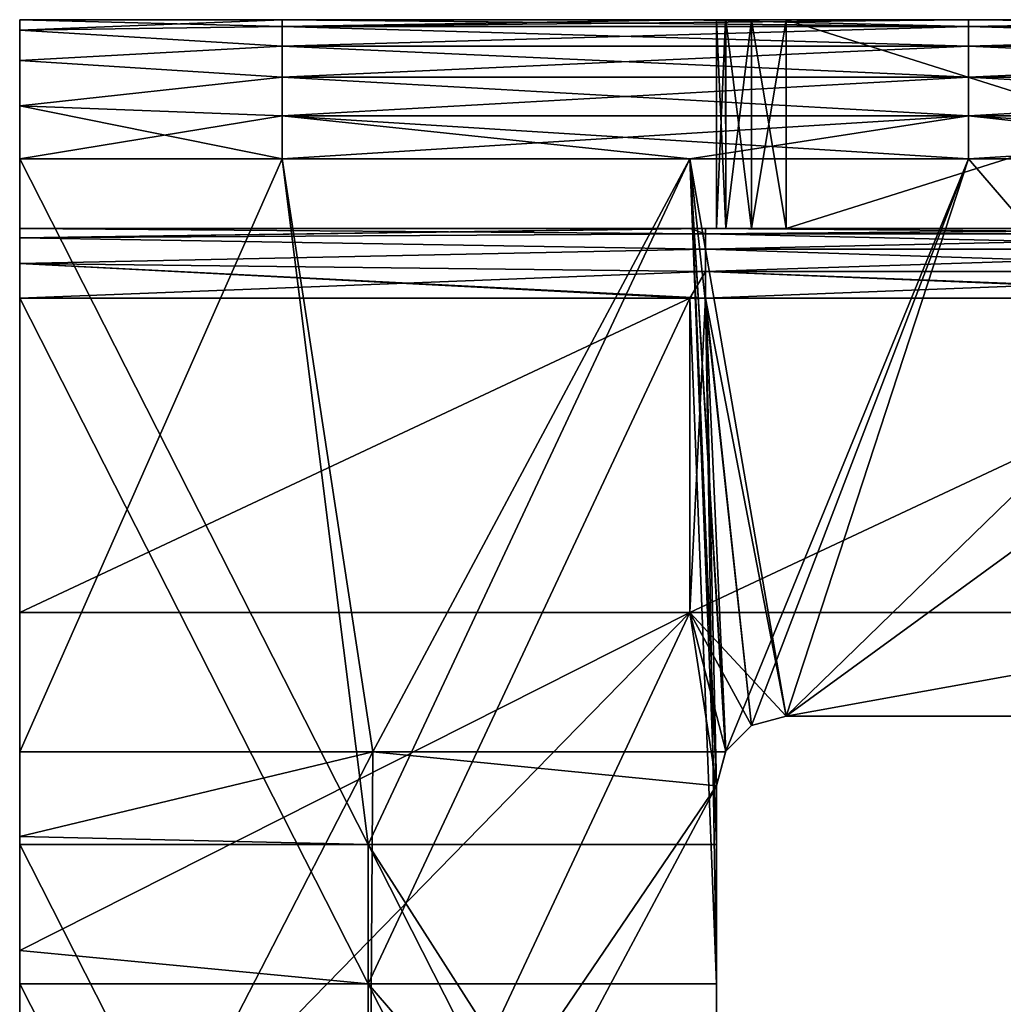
# Model space of a CAD drawing. Header units: millimetres. Extents: x -125 to 125, y -5 to 106.
# Tile 59 of 206: x -125 to -111, y 92 to 106. Entities that reach past the tile are written whole.
import ezdxf

# ---------------------------------------------------------------- set-up
doc = ezdxf.new("R2010")
doc.units = ezdxf.units.MM
doc.header["$LTSCALE"] = 65.185185
for name, color, linetype in [('240', 7, 'CONTINUOUS'), ('241', 7, 'CONTINUOUS'), ('242', 7, 'CONTINUOUS'), ('243', 7, 'CONTINUOUS'), ('244', 7, 'CONTINUOUS'), ('248', 7, 'CONTINUOUS'), ('250', 7, 'CONTINUOUS'), ('254', 7, 'CONTINUOUS'), ('255', 7, 'CONTINUOUS'), ('256', 7, 'CONTINUOUS'), ('257', 7, 'CONTINUOUS'), ('258', 7, 'CONTINUOUS'), ('259', 7, 'CONTINUOUS'), ('260', 7, 'CONTINUOUS'), ('261', 7, 'CONTINUOUS'), ('262', 7, 'CONTINUOUS'), ('269', 7, 'CONTINUOUS'), ('270', 7, 'CONTINUOUS'), ('271', 7, 'CONTINUOUS'), ('272', 7, 'CONTINUOUS'), ('273', 7, 'CONTINUOUS'), ('280', 7, 'CONTINUOUS')]:
    doc.layers.add(name, color=color, linetype=linetype)

msp = doc.modelspace()

# ---------------------------------------------------------------- linework, layer by layer
at = {"layer": '240', "linetype": 'CONTINUOUS'}
for points in [[(-125, 106, -35.81), (-125, 103, -45.66), (-125, 103, -37.138), (-125, 106, -35.81)], [(-125, 103, -45.66), (-125, 106, -35.81), (-125, 106, -43.66), (-125, 103, -45.66)], [(-125, 103, -46.988), (-125, 106, -45.66), (-125, 103, -51.5), (-125, 103, -46.988)], [(-125, 106, -45.66), (-125, 103, -45.66), (-125, 106, -43.66), (-125, 106, -45.66)], [(-125, 103, -45.66), (-125, 106, -45.66), (-125, 103, -46.988), (-125, 103, -45.66)], [(-125, 106, -53.5), (-125, 105.848, -54.265), (-125, 106, -45.66), (-125, 106, -53.5)], [(-125, 105.848, -54.265), (-125, 105.415, -54.914), (-125, 106, -45.66), (-125, 105.848, -54.265)], [(-125, 105.415, -54.914), (-125, 104.765, -55.348), (-125, 106, -45.66), (-125, 105.415, -54.914)], [(-125, 106, -45.66), (-125, 104, -55.5), (-125, 103, -51.5), (-125, 106, -45.66)], [(-125, 104.765, -55.348), (-125, 104, -55.5), (-125, 106, -45.66), (-125, 104.765, -55.348)], [(-125, 103, 3.589), (-125, 106, 5.589), (-125, 106, 3.589), (-125, 103, 3.589)], [(-125, 103, 12.111), (-125, 106, 13.439), (-125, 103, 3.589), (-125, 103, 12.111)], [(-125, 106, 13.439), (-125, 106, 5.589), (-125, 103, 3.589), (-125, 106, 13.439)], [(-125, 103, 13.439), (-125, 106, 13.439), (-125, 103, 12.111), (-125, 103, 13.439)], [(-125, 103, 13.439), (-125, 106, 15.439), (-125, 106, 13.439), (-125, 103, 13.439)], [(-125, 103, 21.96), (-125, 106, 23.288), (-125, 103, 13.439), (-125, 103, 21.96)], [(-125, 106, 23.288), (-125, 106, 15.439), (-125, 103, 13.439), (-125, 106, 23.288)], [(-125, 103, 23.288), (-125, 106, 23.288), (-125, 103, 21.96), (-125, 103, 23.288)], [(-125, 103, 23.288), (-125, 106, 25.288), (-125, 106, 23.288), (-125, 103, 23.288)], [(-125, 103, 31.81), (-125, 106, 33.138), (-125, 103, 23.288), (-125, 103, 31.81)], [(-125, 106, 33.138), (-125, 106, 25.288), (-125, 103, 23.288), (-125, 106, 33.138)], [(-125, 103, 33.138), (-125, 106, 33.138), (-125, 103, 31.81), (-125, 103, 33.138)], [(-125, 103, 33.138), (-125, 106, 35.138), (-125, 106, 33.138), (-125, 103, 33.138)], [(-125, 103, 41.66), (-125, 106, 42.988), (-125, 103, 33.138), (-125, 103, 41.66)], [(-125, 106, 42.988), (-125, 106, 35.138), (-125, 103, 33.138), (-125, 106, 42.988)], [(-125, 103, 42.988), (-125, 106, 42.988), (-125, 103, 41.66), (-125, 103, 42.988)], [(-125, 106, 42.988), (-125, 103, 42.988), (-125, 106, 44.988), (-125, 106, 42.988)], [(-125, 103, -35.81), (-125, 106, -35.81), (-125, 103, -37.138), (-125, 103, -35.81)], [(-125, 103, -35.81), (-125, 106, -33.81), (-125, 106, -35.81), (-125, 103, -35.81)], [(-125, 103, -27.288), (-125, 106, -25.96), (-125, 103, -35.81), (-125, 103, -27.288)], [(-125, 106, -25.96), (-125, 106, -33.81), (-125, 103, -35.81), (-125, 106, -25.96)], [(-125, 103, -25.96), (-125, 106, -25.96), (-125, 103, -27.288), (-125, 103, -25.96)], [(-125, 103, -25.96), (-125, 106, -23.96), (-125, 106, -25.96), (-125, 103, -25.96)], [(-125, 103, -17.439), (-125, 106, -16.111), (-125, 103, -25.96), (-125, 103, -17.439)], [(-125, 106, -16.111), (-125, 106, -23.96), (-125, 103, -25.96), (-125, 106, -16.111)], [(-125, 103, -16.111), (-125, 106, -16.111), (-125, 103, -17.439), (-125, 103, -16.111)], [(-125, 103, -16.111), (-125, 106, -14.111), (-125, 106, -16.111), (-125, 103, -16.111)], [(-125, 103, -7.589), (-125, 106, -6.261), (-125, 103, -16.111), (-125, 103, -7.589)], [(-125, 106, -6.261), (-125, 106, -14.111), (-125, 103, -16.111), (-125, 106, -6.261)], [(-125, 103, -6.261), (-125, 106, -6.261), (-125, 103, -7.589), (-125, 103, -6.261)], [(-125, 103, -6.261), (-125, 106, -4.261), (-125, 106, -6.261), (-125, 103, -6.261)], [(-125, 103, 2.261), (-125, 106, 3.589), (-125, 103, -6.261), (-125, 103, 2.261)], [(-125, 106, 3.589), (-125, 106, -4.261), (-125, 103, -6.261), (-125, 106, 3.589)], [(-125, 103, 3.589), (-125, 106, 3.589), (-125, 103, 2.261), (-125, 103, 3.589)], [(-125, 102.866, 52), (-125, 106, 52.838), (-125, 103, 51.5), (-125, 102.866, 52)], [(-125, 96.75, 52.838), (-125, 106, 53.5), (-125, 106, 52.838), (-125, 96.75, 52.838)], [(-125, 96.75, 52.838), (-125, 106, 52.838), (-125, 97.488, 52.5), (-125, 96.75, 52.838)], [(-125, 102.5, 52.366), (-125, 106, 52.838), (-125, 102.866, 52), (-125, 102.5, 52.366)], [(-125, 97.488, 52.5), (-125, 106, 52.838), (-125, 102, 52.5), (-125, 97.488, 52.5)], [(-125, 102, 52.5), (-125, 106, 52.838), (-125, 102.5, 52.366), (-125, 102, 52.5)], [(-125, 105.848, 54.265), (-125, 106, 53.5), (-125, 96.75, 52.838), (-125, 105.848, 54.265)], [(-125, 103, 42.988), (-125, 106, 52.838), (-125, 106, 44.988), (-125, 103, 42.988)], [(-125, 103, 51.5), (-125, 106, 52.838), (-125, 103, 42.988), (-125, 103, 51.5)], [(-125, 105.414, 54.915), (-125, 105.848, 54.265), (-125, 96.75, 52.838), (-125, 105.414, 54.915)], [(-125, 104.765, 55.348), (-125, 105.414, 54.915), (-125, 96.75, 52.838), (-125, 104.765, 55.348)], [(-125, 104, 55.5), (-125, 104.765, 55.348), (-125, 96.75, 52.838), (-125, 104, 55.5)], [(-125, 104, -55.5), (-125, 95.488, -55.5), (-125, 102.5, -52.366), (-125, 104, -55.5)], [(-125, 102.866, -52), (-125, 104, -55.5), (-125, 102.5, -52.366), (-125, 102.866, -52)], [(-125, 103, -51.5), (-125, 104, -55.5), (-125, 102.866, -52), (-125, 103, -51.5)], [(-125, 94.273, 55.5), (-125, 104, 55.5), (-125, 96.75, 52.838), (-125, 94.273, 55.5)], [(-125, 102.5, -52.366), (-125, 95.488, -55.5), (-125, 102, -52.5), (-125, 102.5, -52.366)], [(-125, 102, -52.5), (-125, 94.273, -55.5), (-125, 92.636, -52.5), (-125, 102, -52.5)], [(-125, 95.488, -55.5), (-125, 94.273, -55.5), (-125, 102, -52.5), (-125, 95.488, -55.5)], [(-125, 92.636, 52.5), (-125, 96.75, 52.838), (-125, 97.488, 52.5), (-125, 92.636, 52.5)], [(-125, 87.5, 52.838), (-125, 94.273, 55.5), (-125, 96.75, 52.838), (-125, 87.5, 52.838)], [(-125, 87.5, 52.838), (-125, 96.75, 52.838), (-125, 87.638, 52.5), (-125, 87.5, 52.838)], [(-125, 87.638, 52.5), (-125, 96.75, 52.838), (-125, 92.636, 52.5), (-125, 87.638, 52.5)], [(-125, 94.273, -55.5), (-125, 85.638, -55.5), (-125, 92.636, -52.5), (-125, 94.273, -55.5)], [(-125, 94.16, 55.5), (-125, 94.273, 55.5), (-125, 87.5, 52.838), (-125, 94.16, 55.5)], [(-125, 84.545, 55.5), (-125, 94.16, 55.5), (-125, 87.5, 52.838), (-125, 84.545, 55.5)], [(-125, 92.636, -52.5), (-125, 85.638, -55.5), (-125, 92.16, -52.5), (-125, 92.636, -52.5)], [(-125, 92.16, -52.5), (-125, 84.545, -55.5), (-125, 83.273, -52.5), (-125, 92.16, -52.5)], [(-125, 85.638, -55.5), (-125, 84.545, -55.5), (-125, 92.16, -52.5), (-125, 85.638, -55.5)]]:
    msp.add_3dface(points, dxfattribs=at)
at = {"layer": '241', "linetype": 'CONTINUOUS'}
for points in [[(-125, 106, 53.5), (-125, 105.848, 54.265), (-121.235, 106, 53.5), (-125, 106, 53.5)], [(-121.235, 106, 53.5), (-125, 105.848, 54.265), (-121.235, 105.902, 54.118), (-121.235, 106, 53.5)], [(-121.235, 105.902, 54.118), (-125, 105.848, 54.265), (-121.235, 105.618, 54.676), (-121.235, 105.902, 54.118)], [(-121.235, 106, 53.5), (-121.235, 105.902, 54.118), (-115.385, 106, 53.5), (-121.235, 106, 53.5)], [(-111.385, 106, 53.5), (-121.235, 105.902, 54.118), (-111.385, 105.902, 54.118), (-111.385, 106, 53.5)], [(-115.385, 106, 53.5), (-121.235, 105.902, 54.118), (-111.385, 106, 53.5), (-115.385, 106, 53.5)], [(-121.235, 105.902, 54.118), (-121.235, 105.618, 54.676), (-111.385, 105.902, 54.118), (-121.235, 105.902, 54.118)], [(-111.385, 105.902, 54.118), (-121.235, 105.618, 54.676), (-111.385, 105.618, 54.676), (-111.385, 105.902, 54.118)], [(-105.769, 106, 53.5), (-111.385, 105.902, 54.118), (-101.535, 106, 53.5), (-105.769, 106, 53.5)], [(-101.535, 106, 53.5), (-111.385, 105.902, 54.118), (-101.535, 105.902, 54.118), (-101.535, 106, 53.5)], [(-111.385, 106, 53.5), (-111.385, 105.902, 54.118), (-105.769, 106, 53.5), (-111.385, 106, 53.5)], [(-101.535, 105.902, 54.118), (-111.385, 105.618, 54.676), (-101.535, 105.618, 54.676), (-101.535, 105.902, 54.118)], [(-111.385, 105.902, 54.118), (-111.385, 105.618, 54.676), (-101.535, 105.902, 54.118), (-111.385, 105.902, 54.118)], [(-125, 105.848, 54.265), (-125, 105.414, 54.915), (-121.235, 105.618, 54.676), (-125, 105.848, 54.265)], [(-121.235, 105.618, 54.676), (-125, 105.414, 54.915), (-121.235, 105.176, 55.118), (-121.235, 105.618, 54.676)], [(-121.235, 105.618, 54.676), (-121.235, 105.176, 55.118), (-111.385, 105.618, 54.676), (-121.235, 105.618, 54.676)], [(-111.385, 105.618, 54.676), (-121.235, 105.176, 55.118), (-111.385, 105.176, 55.118), (-111.385, 105.618, 54.676)], [(-111.385, 105.618, 54.676), (-111.385, 105.176, 55.118), (-101.535, 105.618, 54.676), (-111.385, 105.618, 54.676)], [(-101.535, 105.618, 54.676), (-111.385, 105.176, 55.118), (-101.535, 105.176, 55.118), (-101.535, 105.618, 54.676)], [(-125, 105.414, 54.915), (-125, 104.765, 55.348), (-121.235, 105.176, 55.118), (-125, 105.414, 54.915)], [(-121.235, 105.176, 55.118), (-125, 104.765, 55.348), (-121.235, 104.618, 55.402), (-121.235, 105.176, 55.118)], [(-121.235, 105.176, 55.118), (-121.235, 104.618, 55.402), (-111.385, 105.176, 55.118), (-121.235, 105.176, 55.118)], [(-111.385, 105.176, 55.118), (-121.235, 104.618, 55.402), (-111.385, 104.618, 55.402), (-111.385, 105.176, 55.118)], [(-111.385, 105.176, 55.118), (-111.385, 104.618, 55.402), (-101.535, 105.176, 55.118), (-111.385, 105.176, 55.118)], [(-101.535, 105.176, 55.118), (-111.385, 104.618, 55.402), (-101.535, 104.618, 55.402), (-101.535, 105.176, 55.118)], [(-125, 104.765, 55.348), (-125, 104, 55.5), (-121.235, 104.618, 55.402), (-125, 104.765, 55.348)], [(-121.235, 104.618, 55.402), (-125, 104, 55.5), (-121.235, 104, 55.5), (-121.235, 104.618, 55.402)], [(-121.235, 104.618, 55.402), (-121.235, 104, 55.5), (-111.385, 104.618, 55.402), (-121.235, 104.618, 55.402)], [(-111.385, 104.618, 55.402), (-121.235, 104, 55.5), (-115.385, 104, 55.5), (-111.385, 104.618, 55.402)], [(-111.385, 104, 55.5), (-111.385, 104.618, 55.402), (-115.385, 104, 55.5), (-111.385, 104, 55.5)], [(-111.385, 104.618, 55.402), (-111.385, 104, 55.5), (-101.535, 104.618, 55.402), (-111.385, 104.618, 55.402)], [(-101.535, 104.618, 55.402), (-111.385, 104, 55.5), (-105.769, 104, 55.5), (-101.535, 104.618, 55.402)]]:
    msp.add_3dface(points, dxfattribs=at)
at = {"layer": '242', "linetype": 'CONTINUOUS'}
for points in [[(-125, 106, -14.111), (-125, 106, -6.261), (-120, 106, -4.261), (-125, 106, -14.111)], [(-125, 106, -53.5), (-120, 106, -43.66), (-121.235, 106, -53.5), (-125, 106, -53.5)], [(-125, 106, -45.66), (-125, 106, -43.66), (-120, 106, -43.66), (-125, 106, -45.66)], [(-125, 106, -4.261), (-120, 106, 5.589), (-120, 106, -4.261), (-125, 106, -4.261)], [(-125, 106, -6.261), (-125, 106, -4.261), (-120, 106, -4.261), (-125, 106, -6.261)], [(-125, 106, -4.261), (-125, 106, 3.589), (-120, 106, 5.589), (-125, 106, -4.261)], [(-125, 106, -33.81), (-120, 106, -23.96), (-120, 106, -33.81), (-125, 106, -33.81)], [(-125, 106, -35.81), (-125, 106, -33.81), (-120, 106, -33.81), (-125, 106, -35.81)], [(-125, 106, -43.66), (-125, 106, -35.81), (-120, 106, -33.81), (-125, 106, -43.66)], [(-125, 106, -43.66), (-120, 106, -33.81), (-120, 106, -43.66), (-125, 106, -43.66)], [(-125, 106, -33.81), (-125, 106, -25.96), (-120, 106, -23.96), (-125, 106, -33.81)], [(-125, 106, -23.96), (-120, 106, -14.111), (-120, 106, -23.96), (-125, 106, -23.96)], [(-125, 106, -25.96), (-125, 106, -23.96), (-120, 106, -23.96), (-125, 106, -25.96)], [(-125, 106, -23.96), (-125, 106, -16.111), (-120, 106, -14.111), (-125, 106, -23.96)], [(-125, 106, -14.111), (-120, 106, -4.261), (-120, 106, -14.111), (-125, 106, -14.111)], [(-125, 106, -16.111), (-125, 106, -14.111), (-120, 106, -14.111), (-125, 106, -16.111)], [(-125, 106, -53.5), (-125, 106, -45.66), (-120, 106, -43.66), (-125, 106, -53.5)], [(-125, 106, 15.439), (-120, 106, 25.288), (-120, 106, 15.439), (-125, 106, 15.439)], [(-125, 106, 25.288), (-125, 106, 33.138), (-120, 106, 35.138), (-125, 106, 25.288)], [(-125, 106, 23.288), (-125, 106, 25.288), (-120, 106, 25.288), (-125, 106, 23.288)], [(-125, 106, 13.439), (-125, 106, 15.439), (-120, 106, 15.439), (-125, 106, 13.439)], [(-125, 106, 25.288), (-120, 106, 35.138), (-120, 106, 25.288), (-125, 106, 25.288)], [(-125, 106, 15.439), (-125, 106, 23.288), (-120, 106, 25.288), (-125, 106, 15.439)], [(-125, 106, 42.988), (-125, 106, 44.988), (-119.935, 106, 44.988), (-125, 106, 42.988)], [(-125, 106, 35.138), (-125, 106, 42.988), (-119.935, 106, 44.988), (-125, 106, 35.138)], [(-125, 106, 35.138), (-119.935, 106, 44.988), (-120, 106, 35.138), (-125, 106, 35.138)], [(-125, 106, 33.138), (-125, 106, 35.138), (-120, 106, 35.138), (-125, 106, 33.138)], [(-125, 106, 5.589), (-120, 106, 15.439), (-120, 106, 5.589), (-125, 106, 5.589)], [(-125, 106, 3.589), (-125, 106, 5.589), (-120, 106, 5.589), (-125, 106, 3.589)], [(-125, 106, 5.589), (-125, 106, 13.439), (-120, 106, 15.439), (-125, 106, 5.589)], [(-125, 106, 44.988), (-121.235, 106, 53.5), (-119.935, 106, 44.988), (-125, 106, 44.988)], [(-125, 106, 44.988), (-125, 106, 52.838), (-121.235, 106, 53.5), (-125, 106, 44.988)], [(-125, 106, 52.838), (-125, 106, 53.5), (-121.235, 106, 53.5), (-125, 106, 52.838)], [(-121.235, 106, -53.5), (-120, 106, -43.66), (-115.385, 106, -53.5), (-121.235, 106, -53.5)], [(-121.235, 106, 53.5), (-115.385, 106, 53.5), (-119.935, 106, 44.988), (-121.235, 106, 53.5)], [(-120, 106, -4.261), (-115, 106, -4.261), (-120, 106, -14.111), (-120, 106, -4.261)], [(-115, 106, -4.261), (-120, 106, -4.261), (-115, 106), (-115, 106, -4.261)], [(-120, 106, -4.261), (-115, 106, 5.589), (-115, 106), (-120, 106, -4.261)], [(-120, 106, 5.589), (-115, 106, 5.589), (-120, 106, -4.261), (-120, 106, 5.589)], [(-115, 106, 5.589), (-120, 106, 5.589), (-115, 106, 8.9), (-115, 106, 5.589)], [(-120, 106, 5.589), (-115, 106, 15.439), (-115, 106, 8.9), (-120, 106, 5.589)], [(-120, 106, 15.439), (-115, 106, 15.439), (-120, 106, 5.589), (-120, 106, 15.439)], [(-115, 106, 15.439), (-120, 106, 15.439), (-115, 106, 17.8), (-115, 106, 15.439)], [(-120, 106, 15.439), (-115, 106, 25.288), (-115, 106, 17.8), (-120, 106, 15.439)], [(-120, 106, 25.288), (-115, 106, 25.288), (-120, 106, 15.439), (-120, 106, 25.288)], [(-115, 106, 25.288), (-120, 106, 25.288), (-115, 106, 26.7), (-115, 106, 25.288)], [(-120, 106, -14.111), (-115, 106, -4.261), (-115, 106, -8.9), (-120, 106, -14.111)], [(-120, 106, -43.66), (-115, 106, -43.66), (-115.385, 106, -53.5), (-120, 106, -43.66)], [(-115, 106, -43.66), (-120, 106, -43.66), (-115, 106, -35.6), (-115, 106, -43.66)], [(-120, 106, -43.66), (-115, 106, -33.81), (-115, 106, -35.6), (-120, 106, -43.66)], [(-120, 106, -33.81), (-115, 106, -33.81), (-120, 106, -43.66), (-120, 106, -33.81)], [(-115, 106, -33.81), (-120, 106, -33.81), (-115, 106, -26.7), (-115, 106, -33.81)], [(-120, 106, -33.81), (-115, 106, -23.96), (-115, 106, -26.7), (-120, 106, -33.81)], [(-120, 106, -23.96), (-115, 106, -23.96), (-120, 106, -33.81), (-120, 106, -23.96)], [(-115, 106, -23.96), (-120, 106, -23.96), (-115, 106, -17.8), (-115, 106, -23.96)], [(-120, 106, -23.96), (-115, 106, -14.111), (-115, 106, -17.8), (-120, 106, -23.96)], [(-120, 106, -14.111), (-115, 106, -14.111), (-120, 106, -23.96), (-120, 106, -14.111)], [(-115, 106, -14.111), (-120, 106, -14.111), (-115, 106, -8.9), (-115, 106, -14.111)], [(-120, 106, 35.138), (-119.935, 106, 44.988), (-115, 106, 44.5), (-120, 106, 35.138)], [(-120, 106, 25.288), (-115, 106, 35.138), (-115, 106, 26.7), (-120, 106, 25.288)], [(-115, 106, 35.6), (-120, 106, 35.138), (-115, 106, 44.5), (-115, 106, 35.6)], [(-120, 106, 35.138), (-115, 106, 35.138), (-120, 106, 25.288), (-120, 106, 35.138)], [(-115, 106, 35.138), (-120, 106, 35.138), (-115, 106, 35.6), (-115, 106, 35.138)], [(-119.935, 106, 44.988), (-114.873, 106, 44.988), (-115, 106, 44.5), (-119.935, 106, 44.988)], [(-119.935, 106, 44.988), (-115.385, 106, 53.5), (-114.873, 106, 44.988), (-119.935, 106, 44.988)], [(-114.866, 106, -45), (-115.385, 106, -53.5), (-115, 106, -44.5), (-114.866, 106, -45)], [(-114.5, 106, -45.366), (-115.385, 106, -53.5), (-114.866, 106, -45), (-114.5, 106, -45.366)], [(-114, 106, -45.5), (-115.385, 106, -53.5), (-114.5, 106, -45.366), (-114, 106, -45.5)], [(-111.385, 106, -53.5), (-115.385, 106, -53.5), (-114, 106, -45.5), (-111.385, 106, -53.5)], [(-115.385, 106, -53.5), (-115, 106, -43.66), (-115, 106, -44.5), (-115.385, 106, -53.5)], [(-115.385, 106, 53.5), (-111.385, 106, 53.5), (-114.866, 106, 45), (-115.385, 106, 53.5)], [(-114.873, 106, 44.988), (-115.385, 106, 53.5), (-114.866, 106, 45), (-114.873, 106, 44.988)], [(-114.866, 106, 45), (-111.385, 106, 53.5), (-114.5, 106, 45.366), (-114.866, 106, 45)], [(-114.5, 106, 45.366), (-111.385, 106, 53.5), (-114, 106, 45.5), (-114.5, 106, 45.366)], [(-104.5, 106, -45.5), (-111.385, 106, -53.5), (-114, 106, -45.5), (-104.5, 106, -45.5)], [(-114, 106, 45.5), (-105.769, 106, 53.5), (-104.5, 106, 45.5), (-114, 106, 45.5)], [(-111.385, 106, 53.5), (-105.769, 106, 53.5), (-114, 106, 45.5), (-111.385, 106, 53.5)], [(-105.769, 106, -53.5), (-111.385, 106, -53.5), (-104.5, 106, -45.5), (-105.769, 106, -53.5)]]:
    msp.add_3dface(points, dxfattribs=at)
at = {"layer": '243', "linetype": 'CONTINUOUS'}
for points in [[(-125, 106, -53.5), (-121.235, 106, -53.5), (-121.235, 105.902, -54.118), (-125, 106, -53.5)], [(-125, 105.848, -54.265), (-125, 106, -53.5), (-121.235, 105.902, -54.118), (-125, 105.848, -54.265)], [(-121.235, 105.618, -54.676), (-125, 105.848, -54.265), (-121.235, 105.902, -54.118), (-121.235, 105.618, -54.676)], [(-121.235, 106, -53.5), (-115.385, 106, -53.5), (-111.385, 105.902, -54.118), (-121.235, 106, -53.5)], [(-121.235, 105.902, -54.118), (-121.235, 106, -53.5), (-111.385, 105.902, -54.118), (-121.235, 105.902, -54.118)], [(-121.235, 105.618, -54.676), (-121.235, 105.902, -54.118), (-111.385, 105.618, -54.676), (-121.235, 105.618, -54.676)], [(-111.385, 105.618, -54.676), (-121.235, 105.902, -54.118), (-111.385, 105.902, -54.118), (-111.385, 105.618, -54.676)], [(-115.385, 106, -53.5), (-111.385, 106, -53.5), (-111.385, 105.902, -54.118), (-115.385, 106, -53.5)], [(-111.385, 106, -53.5), (-105.769, 106, -53.5), (-101.535, 105.902, -54.118), (-111.385, 106, -53.5)], [(-111.385, 105.902, -54.118), (-111.385, 106, -53.5), (-101.535, 105.902, -54.118), (-111.385, 105.902, -54.118)], [(-111.385, 105.618, -54.676), (-111.385, 105.902, -54.118), (-101.535, 105.618, -54.676), (-111.385, 105.618, -54.676)], [(-101.535, 105.618, -54.676), (-111.385, 105.902, -54.118), (-101.535, 105.902, -54.118), (-101.535, 105.618, -54.676)], [(-125, 105.415, -54.914), (-125, 105.848, -54.265), (-121.235, 105.618, -54.676), (-125, 105.415, -54.914)], [(-121.235, 105.176, -55.118), (-125, 105.415, -54.914), (-121.235, 105.618, -54.676), (-121.235, 105.176, -55.118)], [(-121.235, 105.176, -55.118), (-121.235, 105.618, -54.676), (-111.385, 105.176, -55.118), (-121.235, 105.176, -55.118)], [(-111.385, 105.176, -55.118), (-121.235, 105.618, -54.676), (-111.385, 105.618, -54.676), (-111.385, 105.176, -55.118)], [(-111.385, 105.176, -55.118), (-111.385, 105.618, -54.676), (-101.535, 105.176, -55.118), (-111.385, 105.176, -55.118)], [(-101.535, 105.176, -55.118), (-111.385, 105.618, -54.676), (-101.535, 105.618, -54.676), (-101.535, 105.176, -55.118)], [(-125, 104.765, -55.348), (-125, 105.415, -54.914), (-121.235, 105.176, -55.118), (-125, 104.765, -55.348)], [(-121.235, 104.618, -55.402), (-125, 104.765, -55.348), (-121.235, 105.176, -55.118), (-121.235, 104.618, -55.402)], [(-121.235, 104.618, -55.402), (-121.235, 105.176, -55.118), (-111.385, 104.618, -55.402), (-121.235, 104.618, -55.402)], [(-111.385, 104.618, -55.402), (-121.235, 105.176, -55.118), (-111.385, 105.176, -55.118), (-111.385, 104.618, -55.402)], [(-101.535, 104.618, -55.402), (-111.385, 105.176, -55.118), (-101.535, 105.176, -55.118), (-101.535, 104.618, -55.402)], [(-111.385, 104.618, -55.402), (-111.385, 105.176, -55.118), (-101.535, 104.618, -55.402), (-111.385, 104.618, -55.402)], [(-121.235, 104, -55.5), (-125, 104.765, -55.348), (-121.235, 104.618, -55.402), (-121.235, 104, -55.5)], [(-125, 104, -55.5), (-125, 104.765, -55.348), (-121.235, 104, -55.5), (-125, 104, -55.5)], [(-121.235, 104, -55.5), (-121.235, 104.618, -55.402), (-115.385, 104, -55.5), (-121.235, 104, -55.5)], [(-115.385, 104, -55.5), (-121.235, 104.618, -55.402), (-111.385, 104, -55.5), (-115.385, 104, -55.5)], [(-111.385, 104, -55.5), (-121.235, 104.618, -55.402), (-111.385, 104.618, -55.402), (-111.385, 104, -55.5)], [(-101.535, 104, -55.5), (-111.385, 104.618, -55.402), (-101.535, 104.618, -55.402), (-101.535, 104, -55.5)], [(-111.385, 104, -55.5), (-111.385, 104.618, -55.402), (-105.769, 104, -55.5), (-111.385, 104, -55.5)], [(-105.769, 104, -55.5), (-111.385, 104.618, -55.402), (-101.535, 104, -55.5), (-105.769, 104, -55.5)]]:
    msp.add_3dface(points, dxfattribs=at)
at = {"layer": '244', "linetype": 'CONTINUOUS'}
for points in [[(-125, 95.488, -55.5), (-125, 104, -55.5), (-121.235, 104, -55.5), (-125, 95.488, -55.5)], [(-125, 95.488, -55.5), (-121.235, 104, -55.5), (-119.935, 95.488, -55.5), (-125, 95.488, -55.5)], [(-121.235, 104, -55.5), (-115.385, 104, -55.5), (-119.935, 95.488, -55.5), (-121.235, 104, -55.5)], [(-119.935, 95.488, -55.5), (-115.385, 104, -55.5), (-114.873, 95.488, -55.5), (-119.935, 95.488, -55.5)], [(-114.873, 95.488, -55.5), (-115.385, 104, -55.5), (-114.866, 95.5, -55.5), (-114.873, 95.488, -55.5)], [(-115.385, 104, -55.5), (-111.385, 104, -55.5), (-114.866, 95.5, -55.5), (-115.385, 104, -55.5)], [(-114.866, 95.5, -55.5), (-111.385, 104, -55.5), (-114.5, 95.866, -55.5), (-114.866, 95.5, -55.5)], [(-114.5, 95.866, -55.5), (-111.385, 104, -55.5), (-114, 96, -55.5), (-114.5, 95.866, -55.5)], [(-114, 96, -55.5), (-105.769, 104, -55.5), (-104.5, 96, -55.5), (-114, 96, -55.5)], [(-111.385, 104, -55.5), (-105.769, 104, -55.5), (-114, 96, -55.5), (-111.385, 104, -55.5)], [(-125, 94.273, -55.5), (-125, 95.488, -55.5), (-119.935, 95.488, -55.5), (-125, 94.273, -55.5)], [(-125, 85.638, -55.5), (-125, 94.273, -55.5), (-119.935, 95.488, -55.5), (-125, 85.638, -55.5)], [(-125, 85.638, -55.5), (-119.935, 95.488, -55.5), (-120, 85.638, -55.5), (-125, 85.638, -55.5)], [(-120, 85.638, -55.5), (-119.935, 95.488, -55.5), (-115, 95, -55.5), (-120, 85.638, -55.5)], [(-119.935, 95.488, -55.5), (-114.873, 95.488, -55.5), (-115, 95, -55.5), (-119.935, 95.488, -55.5)], [(-115, 86.333, -55.5), (-120, 85.638, -55.5), (-115, 95, -55.5), (-115, 86.333, -55.5)]]:
    msp.add_3dface(points, dxfattribs=at)
at = {"layer": '248', "linetype": 'CONTINUOUS'}
for points in [[(-121.235, 104, 55.5), (-125, 104, 55.5), (-120, 94.16, 55.5), (-121.235, 104, 55.5)], [(-125, 104, 55.5), (-125, 94.273, 55.5), (-120, 94.16, 55.5), (-125, 104, 55.5)], [(-115.385, 104, 55.5), (-121.235, 104, 55.5), (-120, 94.16, 55.5), (-115.385, 104, 55.5)], [(-115, 94.16, 55.5), (-115.385, 104, 55.5), (-120, 94.16, 55.5), (-115, 94.16, 55.5)], [(-114, 96, 55.5), (-115.385, 104, 55.5), (-114.5, 95.866, 55.5), (-114, 96, 55.5)], [(-111.385, 104, 55.5), (-115.385, 104, 55.5), (-114, 96, 55.5), (-111.385, 104, 55.5)], [(-115, 95, 55.5), (-115.385, 104, 55.5), (-115, 94.16, 55.5), (-115, 95, 55.5)], [(-114.866, 95.5, 55.5), (-115.385, 104, 55.5), (-115, 95, 55.5), (-114.866, 95.5, 55.5)], [(-114.5, 95.866, 55.5), (-115.385, 104, 55.5), (-114.866, 95.5, 55.5), (-114.5, 95.866, 55.5)], [(-104.5, 96, 55.5), (-111.385, 104, 55.5), (-114, 96, 55.5), (-104.5, 96, 55.5)], [(-105.769, 104, 55.5), (-111.385, 104, 55.5), (-104.5, 96, 55.5), (-105.769, 104, 55.5)], [(-125, 94.273, 55.5), (-125, 94.16, 55.5), (-120, 94.16, 55.5), (-125, 94.273, 55.5)], [(-120, 94.16, 55.5), (-125, 94.16, 55.5), (-120, 84.31, 55.5), (-120, 94.16, 55.5)], [(-125, 94.16, 55.5), (-125, 84.545, 55.5), (-120, 84.31, 55.5), (-125, 94.16, 55.5)], [(-120, 94.16, 55.5), (-115, 84.31, 55.5), (-115, 86.333, 55.5), (-120, 94.16, 55.5)], [(-120, 94.16, 55.5), (-120, 84.31, 55.5), (-115, 84.31, 55.5), (-120, 94.16, 55.5)], [(-115, 94.16, 55.5), (-120, 94.16, 55.5), (-115, 86.333, 55.5), (-115, 94.16, 55.5)]]:
    msp.add_3dface(points, dxfattribs=at)
at = {"layer": '250', "linetype": 'CONTINUOUS'}
for points in [[(-125, 102, -52.5), (-125, 92.636, -52.5), (-120, 92.16, -52.5), (-125, 102, -52.5)], [(-125, 102, -52.5), (-120, 92.16, -52.5), (-115.385, 102, -52.5), (-125, 102, -52.5)], [(-120, 92.16, -52.5), (-115, 92.16, -52.5), (-115.385, 102, -52.5), (-120, 92.16, -52.5)], [(-115.385, 102, -52.5), (-115, 92.16, -52.5), (-115.16, 102, -52.5), (-115.385, 102, -52.5)], [(-115.16, 102, -52.5), (-115, 92.16, -52.5), (-115, 95, -52.5), (-115.16, 102, -52.5)], [(-105.769, 102, -52.5), (-115.16, 102, -52.5), (-114, 96, -52.5), (-105.769, 102, -52.5)], [(-114, 96, -52.5), (-115.16, 102, -52.5), (-114.5, 95.866, -52.5), (-114, 96, -52.5)], [(-114.5, 95.866, -52.5), (-115.16, 102, -52.5), (-114.866, 95.5, -52.5), (-114.5, 95.866, -52.5)], [(-114.866, 95.5, -52.5), (-115.16, 102, -52.5), (-115, 95, -52.5), (-114.866, 95.5, -52.5)], [(-104.5, 96, -52.5), (-105.769, 102, -52.5), (-114, 96, -52.5), (-104.5, 96, -52.5)], [(-125, 92.636, -52.5), (-125, 92.16, -52.5), (-120, 92.16, -52.5), (-125, 92.636, -52.5)], [(-125, 92.16, -52.5), (-120, 82.31, -52.5), (-120, 92.16, -52.5), (-125, 92.16, -52.5)], [(-125, 92.16, -52.5), (-125, 83.273, -52.5), (-120, 82.31, -52.5), (-125, 92.16, -52.5)], [(-120, 82.31, -52.5), (-115, 82.31, -52.5), (-120, 92.16, -52.5), (-120, 82.31, -52.5)], [(-120, 92.16, -52.5), (-115, 82.31, -52.5), (-115, 86.333, -52.5), (-120, 92.16, -52.5)], [(-115, 92.16, -52.5), (-120, 92.16, -52.5), (-115, 86.333, -52.5), (-115, 92.16, -52.5)]]:
    msp.add_3dface(points, dxfattribs=at)
at = {"layer": '254', "linetype": 'CONTINUOUS'}
for points in [[(-125, 97.488, 52.5), (-125, 102, 52.5), (-115.385, 102, 52.5), (-125, 97.488, 52.5)], [(-115.385, 97.488, 52.5), (-125, 97.488, 52.5), (-115.385, 102, 52.5), (-115.385, 97.488, 52.5)], [(-115.16, 102, 52.5), (-115.385, 97.488, 52.5), (-115.385, 102, 52.5), (-115.16, 102, 52.5)], [(-105.769, 102, 52.5), (-115.385, 97.488, 52.5), (-115.16, 102, 52.5), (-105.769, 102, 52.5)], [(-105.769, 97.488, 52.5), (-115.385, 97.488, 52.5), (-105.769, 102, 52.5), (-105.769, 97.488, 52.5)], [(-125, 87.638, 52.5), (-125, 92.636, 52.5), (-115.385, 97.488, 52.5), (-125, 87.638, 52.5)], [(-125, 87.638, 52.5), (-115.385, 97.488, 52.5), (-120, 87.638, 52.5), (-125, 87.638, 52.5)], [(-125, 92.636, 52.5), (-125, 97.488, 52.5), (-115.385, 97.488, 52.5), (-125, 92.636, 52.5)], [(-120, 87.638, 52.5), (-115.385, 97.488, 52.5), (-115, 95, 52.5), (-120, 87.638, 52.5)], [(-114.5, 95.866, 52.5), (-115.385, 97.488, 52.5), (-114, 96, 52.5), (-114.5, 95.866, 52.5)], [(-114.866, 95.5, 52.5), (-115.385, 97.488, 52.5), (-114.5, 95.866, 52.5), (-114.866, 95.5, 52.5)], [(-115, 95, 52.5), (-115.385, 97.488, 52.5), (-114.866, 95.5, 52.5), (-115, 95, 52.5)], [(-115.385, 97.488, 52.5), (-105.769, 97.488, 52.5), (-114, 96, 52.5), (-115.385, 97.488, 52.5)], [(-114, 96, 52.5), (-105.769, 97.488, 52.5), (-104.5, 96, 52.5), (-114, 96, 52.5)], [(-115, 87.638, 52.5), (-120, 87.638, 52.5), (-115, 95, 52.5), (-115, 87.638, 52.5)]]:
    msp.add_3dface(points, dxfattribs=at)
at = {"layer": '255', "linetype": 'CONTINUOUS'}
for points in [[(-125, 102.866, 52), (-125, 103, 51.5), (-115.16, 102.924, 51.883), (-125, 102.866, 52)], [(-115.16, 102.924, 51.883), (-125, 103, 51.5), (-115.385, 103, 51.5), (-115.16, 102.924, 51.883)], [(-125, 102.866, 52), (-115.16, 102.924, 51.883), (-115.16, 102.707, 52.207), (-125, 102.866, 52)], [(-115.16, 103, 51.5), (-115.16, 102.924, 51.883), (-115.385, 103, 51.5), (-115.16, 103, 51.5)], [(-115.16, 103, 51.5), (-105.31, 102.924, 51.883), (-115.16, 102.924, 51.883), (-115.16, 103, 51.5)], [(-105.769, 103, 51.5), (-105.31, 102.924, 51.883), (-115.16, 103, 51.5), (-105.769, 103, 51.5)], [(-115.16, 102.924, 51.883), (-105.31, 102.707, 52.207), (-115.16, 102.707, 52.207), (-115.16, 102.924, 51.883)], [(-105.31, 102.924, 51.883), (-105.31, 102.707, 52.207), (-115.16, 102.924, 51.883), (-105.31, 102.924, 51.883)], [(-125, 102.5, 52.366), (-125, 102.866, 52), (-115.16, 102.707, 52.207), (-125, 102.5, 52.366)], [(-125, 102.5, 52.366), (-115.16, 102.707, 52.207), (-115.16, 102.383, 52.424), (-125, 102.5, 52.366)], [(-115.16, 102.707, 52.207), (-105.31, 102.383, 52.424), (-115.16, 102.383, 52.424), (-115.16, 102.707, 52.207)], [(-105.31, 102.707, 52.207), (-105.31, 102.383, 52.424), (-115.16, 102.707, 52.207), (-105.31, 102.707, 52.207)], [(-115.16, 102, 52.5), (-125, 102.5, 52.366), (-115.16, 102.383, 52.424), (-115.16, 102, 52.5)], [(-125, 102.5, 52.366), (-115.16, 102, 52.5), (-115.385, 102, 52.5), (-125, 102.5, 52.366)], [(-125, 102, 52.5), (-125, 102.5, 52.366), (-115.385, 102, 52.5), (-125, 102, 52.5)], [(-105.769, 102, 52.5), (-115.16, 102, 52.5), (-115.16, 102.383, 52.424), (-105.769, 102, 52.5)], [(-105.31, 102.383, 52.424), (-105.31, 102, 52.5), (-115.16, 102.383, 52.424), (-105.31, 102.383, 52.424)], [(-105.31, 102, 52.5), (-105.769, 102, 52.5), (-115.16, 102.383, 52.424), (-105.31, 102, 52.5)]]:
    msp.add_3dface(points, dxfattribs=at)
at = {"layer": '256', "linetype": 'CONTINUOUS'}
for points in [[(-125, 103, -27.288), (-125, 103, -35.81), (-120, 103, -37.138), (-125, 103, -27.288)], [(-125, 103, -25.96), (-125, 103, -27.288), (-120, 103, -27.288), (-125, 103, -25.96)], [(-120, 103, -17.439), (-125, 103, -17.439), (-120, 103, -27.288), (-120, 103, -17.439)], [(-125, 103, -17.439), (-125, 103, -25.96), (-120, 103, -27.288), (-125, 103, -17.439)], [(-125, 103, 51.5), (-125, 103, 42.988), (-120, 103, 41.66), (-125, 103, 51.5)], [(-115.385, 103, 51.5), (-125, 103, 51.5), (-120, 103, 41.66), (-115.385, 103, 51.5)], [(-125, 103, 42.988), (-125, 103, 41.66), (-120, 103, 41.66), (-125, 103, 42.988)], [(-125, 103, 41.66), (-125, 103, 33.138), (-120, 103, 31.81), (-125, 103, 41.66)], [(-120, 103, 41.66), (-125, 103, 41.66), (-120, 103, 31.81), (-120, 103, 41.66)], [(-125, 103, 33.138), (-125, 103, 31.81), (-120, 103, 31.81), (-125, 103, 33.138)], [(-115.385, 103, -46.988), (-125, 103, -46.988), (-115.385, 103, -51.5), (-115.385, 103, -46.988)], [(-125, 103, -7.589), (-125, 103, -16.111), (-120, 103, -17.439), (-125, 103, -7.589)], [(-125, 103, -37.138), (-115.385, 103, -46.988), (-120, 103, -37.138), (-125, 103, -37.138)], [(-120, 103, 12.111), (-125, 103, 12.111), (-120, 103, 2.261), (-120, 103, 12.111)], [(-125, 103, 3.589), (-125, 103, 2.261), (-120, 103, 2.261), (-125, 103, 3.589)], [(-125, 103, 2.261), (-125, 103, -6.261), (-120, 103, -7.589), (-125, 103, 2.261)], [(-120, 103, 2.261), (-125, 103, 2.261), (-120, 103, -7.589), (-120, 103, 2.261)], [(-125, 103, -6.261), (-125, 103, -7.589), (-120, 103, -7.589), (-125, 103, -6.261)], [(-125, 103, 31.81), (-125, 103, 23.288), (-120, 103, 21.96), (-125, 103, 31.81)], [(-120, 103, 31.81), (-125, 103, 31.81), (-120, 103, 21.96), (-120, 103, 31.81)], [(-125, 103, 23.288), (-125, 103, 21.96), (-120, 103, 21.96), (-125, 103, 23.288)], [(-125, 103, 21.96), (-125, 103, 13.439), (-120, 103, 12.111), (-125, 103, 21.96)], [(-120, 103, 21.96), (-125, 103, 21.96), (-120, 103, 12.111), (-120, 103, 21.96)], [(-125, 103, 13.439), (-125, 103, 12.111), (-120, 103, 12.111), (-125, 103, 13.439)], [(-125, 103, 12.111), (-125, 103, 3.589), (-120, 103, 2.261), (-125, 103, 12.111)], [(-125, 103, -35.81), (-125, 103, -37.138), (-120, 103, -37.138), (-125, 103, -35.81)], [(-125, 103, -16.111), (-125, 103, -17.439), (-120, 103, -17.439), (-125, 103, -16.111)], [(-120, 103, -27.288), (-125, 103, -27.288), (-120, 103, -37.138), (-120, 103, -27.288)], [(-125, 103, -45.66), (-125, 103, -46.988), (-115.385, 103, -46.988), (-125, 103, -45.66)], [(-125, 103, -37.138), (-125, 103, -45.66), (-115.385, 103, -46.988), (-125, 103, -37.138)], [(-125, 103, -46.988), (-125, 103, -51.5), (-115.385, 103, -51.5), (-125, 103, -46.988)], [(-120, 103, -7.589), (-125, 103, -7.589), (-120, 103, -17.439), (-120, 103, -7.589)], [(-115, 103, -17.8), (-120, 103, -17.439), (-115, 103, -26.7), (-115, 103, -17.8)], [(-115, 103, -17.439), (-120, 103, -17.439), (-115, 103, -17.8), (-115, 103, -17.439)], [(-115, 103, -26.7), (-120, 103, -17.439), (-115, 103, -27.288), (-115, 103, -26.7)], [(-115, 103, -37.138), (-120, 103, -37.138), (-115, 103, -44.5), (-115, 103, -37.138)], [(-115, 103, 26.7), (-120, 103, 31.81), (-115, 103, 21.96), (-115, 103, 26.7)], [(-115, 103, 21.96), (-120, 103, 31.81), (-120, 103, 21.96), (-115, 103, 21.96)], [(-115, 103, 21.96), (-120, 103, 21.96), (-115, 103, 17.8), (-115, 103, 21.96)], [(-115, 103, 41.66), (-120, 103, 41.66), (-115, 103, 35.6), (-115, 103, 41.66)], [(-115, 103, 35.6), (-120, 103, 41.66), (-115, 103, 31.81), (-115, 103, 35.6)], [(-115, 103, 31.81), (-120, 103, 41.66), (-120, 103, 31.81), (-115, 103, 31.81)], [(-115, 103, 31.81), (-120, 103, 31.81), (-115, 103, 26.7), (-115, 103, 31.81)], [(-115, 103, -37.138), (-120, 103, -27.288), (-120, 103, -37.138), (-115, 103, -37.138)], [(-115, 103, 8.9), (-120, 103, 12.111), (-115, 103, 2.261), (-115, 103, 8.9)], [(-115, 103, 2.261), (-120, 103, 12.111), (-120, 103, 2.261), (-115, 103, 2.261)], [(-115, 103, 2.261), (-120, 103, 2.261), (-115, 103), (-115, 103, 2.261)], [(-115, 103, -35.6), (-120, 103, -27.288), (-115, 103, -37.138), (-115, 103, -35.6)], [(-115, 103, 17.8), (-120, 103, 21.96), (-115, 103, 12.111), (-115, 103, 17.8)], [(-115, 103, 12.111), (-120, 103, 21.96), (-120, 103, 12.111), (-115, 103, 12.111)], [(-115, 103, 12.111), (-120, 103, 12.111), (-115, 103, 8.9), (-115, 103, 12.111)], [(-115, 103, -27.288), (-120, 103, -17.439), (-120, 103, -27.288), (-115, 103, -27.288)], [(-115, 103, -27.288), (-120, 103, -27.288), (-115, 103, -35.6), (-115, 103, -27.288)], [(-115, 103, -17.439), (-120, 103, -7.589), (-120, 103, -17.439), (-115, 103, -17.439)], [(-115, 103, -7.589), (-120, 103, 2.261), (-120, 103, -7.589), (-115, 103, -7.589)], [(-115, 103), (-120, 103, 2.261), (-115, 103, -7.589), (-115, 103)], [(-115, 103, -8.9), (-120, 103, -7.589), (-115, 103, -17.439), (-115, 103, -8.9)], [(-115, 103, -7.589), (-120, 103, -7.589), (-115, 103, -8.9), (-115, 103, -7.589)], [(-120, 103, -37.138), (-115.385, 103, -46.988), (-115, 103, -44.5), (-120, 103, -37.138)], [(-115, 103, 41.66), (-115.385, 103, 51.5), (-120, 103, 41.66), (-115, 103, 41.66)], [(-105.769, 103, -51.5), (-115.385, 103, -46.988), (-115.16, 103, -51.5), (-105.769, 103, -51.5)], [(-115.16, 103, -51.5), (-115.385, 103, -46.988), (-115.385, 103, -51.5), (-115.16, 103, -51.5)], [(-115, 103, -44.5), (-115.385, 103, -46.988), (-114.866, 103, -45), (-115, 103, -44.5)], [(-114.866, 103, -45), (-115.385, 103, -46.988), (-114.5, 103, -45.366), (-114.866, 103, -45)], [(-114.5, 103, -45.366), (-115.385, 103, -46.988), (-114, 103, -45.5), (-114.5, 103, -45.366)], [(-115.385, 103, -46.988), (-105.769, 103, -46.988), (-114, 103, -45.5), (-115.385, 103, -46.988)], [(-105.769, 103, -46.988), (-115.385, 103, -46.988), (-105.769, 103, -51.5), (-105.769, 103, -46.988)], [(-115.16, 103, 51.5), (-115.385, 103, 51.5), (-115, 103, 41.66), (-115.16, 103, 51.5)], [(-105.769, 103, 51.5), (-115.16, 103, 51.5), (-114, 103, 45.5), (-105.769, 103, 51.5)], [(-114, 103, 45.5), (-115.16, 103, 51.5), (-114.5, 103, 45.366), (-114, 103, 45.5)], [(-114.5, 103, 45.366), (-115.16, 103, 51.5), (-114.866, 103, 45), (-114.5, 103, 45.366)], [(-114.866, 103, 45), (-115.16, 103, 51.5), (-115, 103, 44.5), (-114.866, 103, 45)], [(-115, 103, 44.5), (-115.16, 103, 51.5), (-115, 103, 41.66), (-115, 103, 44.5)], [(-114, 103, -45.5), (-105.769, 103, -46.988), (-104.5, 103, -45.5), (-114, 103, -45.5)], [(-104.5, 103, 45.5), (-105.769, 103, 51.5), (-114, 103, 45.5), (-104.5, 103, 45.5)]]:
    msp.add_3dface(points, dxfattribs=at)
at = {"layer": '257', "linetype": 'CONTINUOUS'}
for points in [[(-125, 103, -51.5), (-125, 102.866, -52), (-115.385, 103, -51.5), (-125, 103, -51.5)], [(-115.16, 103, -51.5), (-125, 102.866, -52), (-115.16, 102.924, -51.883), (-115.16, 103, -51.5)], [(-125, 102.866, -52), (-115.16, 103, -51.5), (-115.385, 103, -51.5), (-125, 102.866, -52)], [(-125, 102.866, -52), (-115.16, 102.707, -52.207), (-115.16, 102.924, -51.883), (-125, 102.866, -52)], [(-105.31, 103, -51.5), (-105.769, 103, -51.5), (-115.16, 102.924, -51.883), (-105.31, 103, -51.5)], [(-105.31, 102.924, -51.883), (-105.31, 103, -51.5), (-115.16, 102.924, -51.883), (-105.31, 102.924, -51.883)], [(-105.769, 103, -51.5), (-115.16, 103, -51.5), (-115.16, 102.924, -51.883), (-105.769, 103, -51.5)], [(-105.31, 102.707, -52.207), (-105.31, 102.924, -51.883), (-115.16, 102.707, -52.207), (-105.31, 102.707, -52.207)], [(-115.16, 102.707, -52.207), (-105.31, 102.924, -51.883), (-115.16, 102.924, -51.883), (-115.16, 102.707, -52.207)], [(-125, 102.866, -52), (-125, 102.5, -52.366), (-115.16, 102.707, -52.207), (-125, 102.866, -52)], [(-125, 102.5, -52.366), (-115.16, 102.383, -52.424), (-115.16, 102.707, -52.207), (-125, 102.5, -52.366)], [(-105.31, 102.383, -52.424), (-105.31, 102.707, -52.207), (-115.16, 102.383, -52.424), (-105.31, 102.383, -52.424)], [(-115.16, 102.383, -52.424), (-105.31, 102.707, -52.207), (-115.16, 102.707, -52.207), (-115.16, 102.383, -52.424)], [(-125, 102.5, -52.366), (-125, 102, -52.5), (-115.16, 102.383, -52.424), (-125, 102.5, -52.366)], [(-125, 102, -52.5), (-115.385, 102, -52.5), (-115.16, 102.383, -52.424), (-125, 102, -52.5)], [(-115.385, 102, -52.5), (-115.16, 102, -52.5), (-115.16, 102.383, -52.424), (-115.385, 102, -52.5)], [(-115.16, 102, -52.5), (-105.31, 102.383, -52.424), (-115.16, 102.383, -52.424), (-115.16, 102, -52.5)], [(-115.16, 102, -52.5), (-105.769, 102, -52.5), (-105.31, 102.383, -52.424), (-115.16, 102, -52.5)]]:
    msp.add_3dface(points, dxfattribs=at)
at = {"layer": '258', "linetype": 'CONTINUOUS'}
for points in [[(-104.5, 106, 45.5), (-104.5, 103, 45.5), (-114, 103, 45.5), (-104.5, 106, 45.5)], [(-114, 106, 45.5), (-104.5, 106, 45.5), (-114, 103, 45.5), (-114, 106, 45.5)]]:
    msp.add_3dface(points, dxfattribs=at)
at = {"layer": '259', "linetype": 'CONTINUOUS'}
for points in [[(-114.873, 106, 44.988), (-114.866, 103, 45), (-115, 103, 44.5), (-114.873, 106, 44.988)], [(-115, 106, 44.5), (-114.873, 106, 44.988), (-115, 103, 44.5), (-115, 106, 44.5)], [(-114.873, 106, 44.988), (-114.866, 106, 45), (-114.866, 103, 45), (-114.873, 106, 44.988)], [(-114.866, 106, 45), (-114.5, 103, 45.366), (-114.866, 103, 45), (-114.866, 106, 45)], [(-114.866, 106, 45), (-114.5, 106, 45.366), (-114.5, 103, 45.366), (-114.866, 106, 45)], [(-114, 106, 45.5), (-114, 103, 45.5), (-114.5, 103, 45.366), (-114, 106, 45.5)], [(-114.5, 106, 45.366), (-114, 106, 45.5), (-114.5, 103, 45.366), (-114.5, 106, 45.366)]]:
    msp.add_3dface(points, dxfattribs=at)
at = {"layer": '260', "linetype": 'CONTINUOUS'}
for points in [[(-115, 106, 17.8), (-115, 106, 25.288), (-115, 103, 17.8), (-115, 106, 17.8)], [(-115, 106, 25.288), (-115, 103, 21.96), (-115, 103, 17.8), (-115, 106, 25.288)], [(-115, 106, 26.7), (-115, 103, 26.7), (-115, 103, 21.96), (-115, 106, 26.7)], [(-115, 106, 15.439), (-115, 106, 17.8), (-115, 103, 12.111), (-115, 106, 15.439)], [(-115, 106, 8.9), (-115, 106, 15.439), (-115, 103, 8.9), (-115, 106, 8.9)], [(-115, 106, 15.439), (-115, 103, 12.111), (-115, 103, 8.9), (-115, 106, 15.439)], [(-115, 106, 17.8), (-115, 103, 17.8), (-115, 103, 12.111), (-115, 106, 17.8)], [(-115, 106, 25.288), (-115, 106, 26.7), (-115, 103, 21.96), (-115, 106, 25.288)], [(-115, 106, 44.5), (-115, 103, 41.66), (-115, 103, 35.6), (-115, 106, 44.5)], [(-115, 106, 44.5), (-115, 103, 44.5), (-115, 103, 41.66), (-115, 106, 44.5)], [(-115, 106, 35.6), (-115, 103, 35.6), (-115, 103, 31.81), (-115, 106, 35.6)], [(-115, 106, 35.6), (-115, 106, 44.5), (-115, 103, 35.6), (-115, 106, 35.6)], [(-115, 106, 35.138), (-115, 103, 31.81), (-115, 103, 26.7), (-115, 106, 35.138)], [(-115, 106, 26.7), (-115, 106, 35.138), (-115, 103, 26.7), (-115, 106, 26.7)], [(-115, 106, 35.138), (-115, 106, 35.6), (-115, 103, 31.81), (-115, 106, 35.138)], [(-115, 106, 5.589), (-115, 106, 8.9), (-115, 103, 2.261), (-115, 106, 5.589)], [(-115, 106, -23.96), (-115, 106, -17.8), (-115, 103, -26.7), (-115, 106, -23.96)], [(-115, 106, -26.7), (-115, 106, -23.96), (-115, 103, -26.7), (-115, 106, -26.7)], [(-115, 106, -17.8), (-115, 103, -17.8), (-115, 103, -26.7), (-115, 106, -17.8)], [(-115, 106, -33.81), (-115, 106, -26.7), (-115, 103, -27.288), (-115, 106, -33.81)], [(-115, 106, -35.6), (-115, 106, -33.81), (-115, 103, -35.6), (-115, 106, -35.6)], [(-115, 106, -33.81), (-115, 103, -27.288), (-115, 103, -35.6), (-115, 106, -33.81)], [(-115, 106, -26.7), (-115, 103, -26.7), (-115, 103, -27.288), (-115, 106, -26.7)], [(-115, 106, -43.66), (-115, 106, -35.6), (-115, 103, -37.138), (-115, 106, -43.66)], [(-115, 106, -44.5), (-115, 106, -43.66), (-115, 103, -44.5), (-115, 106, -44.5)], [(-115, 106, -43.66), (-115, 103, -37.138), (-115, 103, -44.5), (-115, 106, -43.66)], [(-115, 106, -35.6), (-115, 103, -35.6), (-115, 103, -37.138), (-115, 106, -35.6)], [(-115, 106), (-115, 106, 5.589), (-115, 103), (-115, 106)], [(-115, 106, 5.589), (-115, 103, 2.261), (-115, 103), (-115, 106, 5.589)], [(-115, 106, 8.9), (-115, 103, 8.9), (-115, 103, 2.261), (-115, 106, 8.9)], [(-115, 106, -4.261), (-115, 106), (-115, 103, -7.589), (-115, 106, -4.261)], [(-115, 106, -8.9), (-115, 106, -4.261), (-115, 103, -8.9), (-115, 106, -8.9)], [(-115, 106, -4.261), (-115, 103, -7.589), (-115, 103, -8.9), (-115, 106, -4.261)], [(-115, 106), (-115, 103), (-115, 103, -7.589), (-115, 106)], [(-115, 106, -14.111), (-115, 106, -8.9), (-115, 103, -17.439), (-115, 106, -14.111)], [(-115, 106, -17.8), (-115, 106, -14.111), (-115, 103, -17.8), (-115, 106, -17.8)], [(-115, 106, -14.111), (-115, 103, -17.439), (-115, 103, -17.8), (-115, 106, -14.111)], [(-115, 106, -8.9), (-115, 103, -8.9), (-115, 103, -17.439), (-115, 106, -8.9)]]:
    msp.add_3dface(points, dxfattribs=at)
at = {"layer": '261', "linetype": 'CONTINUOUS'}
for points in [[(-115, 106, -44.5), (-115, 103, -44.5), (-114.866, 103, -45), (-115, 106, -44.5)], [(-114.866, 106, -45), (-115, 106, -44.5), (-114.866, 103, -45), (-114.866, 106, -45)], [(-114.5, 106, -45.366), (-114.866, 103, -45), (-114.5, 103, -45.366), (-114.5, 106, -45.366)], [(-114.5, 106, -45.366), (-114.866, 106, -45), (-114.866, 103, -45), (-114.5, 106, -45.366)], [(-114.5, 106, -45.366), (-114.5, 103, -45.366), (-114, 103, -45.5), (-114.5, 106, -45.366)], [(-114, 106, -45.5), (-114.5, 106, -45.366), (-114, 103, -45.5), (-114, 106, -45.5)]]:
    msp.add_3dface(points, dxfattribs=at)
at = {"layer": '262', "linetype": 'CONTINUOUS'}
for points in [[(-114, 106, -45.5), (-114, 103, -45.5), (-104.5, 103, -45.5), (-114, 106, -45.5)], [(-104.5, 106, -45.5), (-114, 106, -45.5), (-104.5, 103, -45.5), (-104.5, 106, -45.5)]]:
    msp.add_3dface(points, dxfattribs=at)
at = {"layer": '269', "linetype": 'CONTINUOUS'}
for points in [[(-104.5, 96, -55.5), (-104.5, 96, -52.5), (-114, 96, -52.5), (-104.5, 96, -55.5)], [(-114, 96, -55.5), (-104.5, 96, -55.5), (-114, 96, -52.5), (-114, 96, -55.5)]]:
    msp.add_3dface(points, dxfattribs=at)
at = {"layer": '270', "linetype": 'CONTINUOUS'}
for points in [[(-104.5, 96, 55.5), (-114, 96, 55.5), (-104.5, 96, 52.5), (-104.5, 96, 55.5)], [(-114, 96, 55.5), (-114, 96, 52.5), (-104.5, 96, 52.5), (-114, 96, 55.5)]]:
    msp.add_3dface(points, dxfattribs=at)
at = {"layer": '271', "linetype": 'CONTINUOUS'}
for points in [[(-114.5, 95.866, -55.5), (-114, 96, -55.5), (-114.5, 95.866, -52.5), (-114.5, 95.866, -55.5)], [(-114, 96, -55.5), (-114, 96, -52.5), (-114.5, 95.866, -52.5), (-114, 96, -55.5)], [(-114.866, 95.5, -55.5), (-114.5, 95.866, -55.5), (-114.5, 95.866, -52.5), (-114.866, 95.5, -55.5)], [(-114.866, 95.5, -55.5), (-114.5, 95.866, -52.5), (-114.866, 95.5, -52.5), (-114.866, 95.5, -55.5)], [(-114.873, 95.488, -55.5), (-114.866, 95.5, -52.5), (-115, 95, -52.5), (-114.873, 95.488, -55.5)], [(-115, 95, -55.5), (-114.873, 95.488, -55.5), (-115, 95, -52.5), (-115, 95, -55.5)], [(-114.873, 95.488, -55.5), (-114.866, 95.5, -55.5), (-114.866, 95.5, -52.5), (-114.873, 95.488, -55.5)]]:
    msp.add_3dface(points, dxfattribs=at)
at = {"layer": '272', "linetype": 'CONTINUOUS'}
for points in [[(-115, 86.333, -55.5), (-115, 95, -55.5), (-115, 86.333, -52.5), (-115, 86.333, -55.5)], [(-115, 95, -55.5), (-115, 92.16, -52.5), (-115, 86.333, -52.5), (-115, 95, -55.5)], [(-115, 92.16, -52.5), (-115, 95, -55.5), (-115, 95, -52.5), (-115, 92.16, -52.5)]]:
    msp.add_3dface(points, dxfattribs=at)
at = {"layer": '273', "linetype": 'CONTINUOUS'}
for points in [[(-115, 95, 55.5), (-115, 94.16, 55.5), (-115, 95, 52.5), (-115, 95, 55.5)], [(-115, 94.16, 55.5), (-115, 87.638, 52.5), (-115, 95, 52.5), (-115, 94.16, 55.5)], [(-115, 94.16, 55.5), (-115, 86.333, 55.5), (-115, 87.638, 52.5), (-115, 94.16, 55.5)]]:
    msp.add_3dface(points, dxfattribs=at)
at = {"layer": '280', "linetype": 'CONTINUOUS'}
for points in [[(-114.5, 95.866, 55.5), (-114.5, 95.866, 52.5), (-114, 96, 52.5), (-114.5, 95.866, 55.5)], [(-114, 96, 55.5), (-114.5, 95.866, 55.5), (-114, 96, 52.5), (-114, 96, 55.5)], [(-114.5, 95.866, 55.5), (-114.866, 95.5, 52.5), (-114.5, 95.866, 52.5), (-114.5, 95.866, 55.5)], [(-114.5, 95.866, 55.5), (-114.866, 95.5, 55.5), (-114.866, 95.5, 52.5), (-114.5, 95.866, 55.5)], [(-115, 95, 55.5), (-115, 95, 52.5), (-114.866, 95.5, 52.5), (-115, 95, 55.5)], [(-114.866, 95.5, 55.5), (-115, 95, 55.5), (-114.866, 95.5, 52.5), (-114.866, 95.5, 55.5)]]:
    msp.add_3dface(points, dxfattribs=at)

doc.saveas('drawing.dxf')
